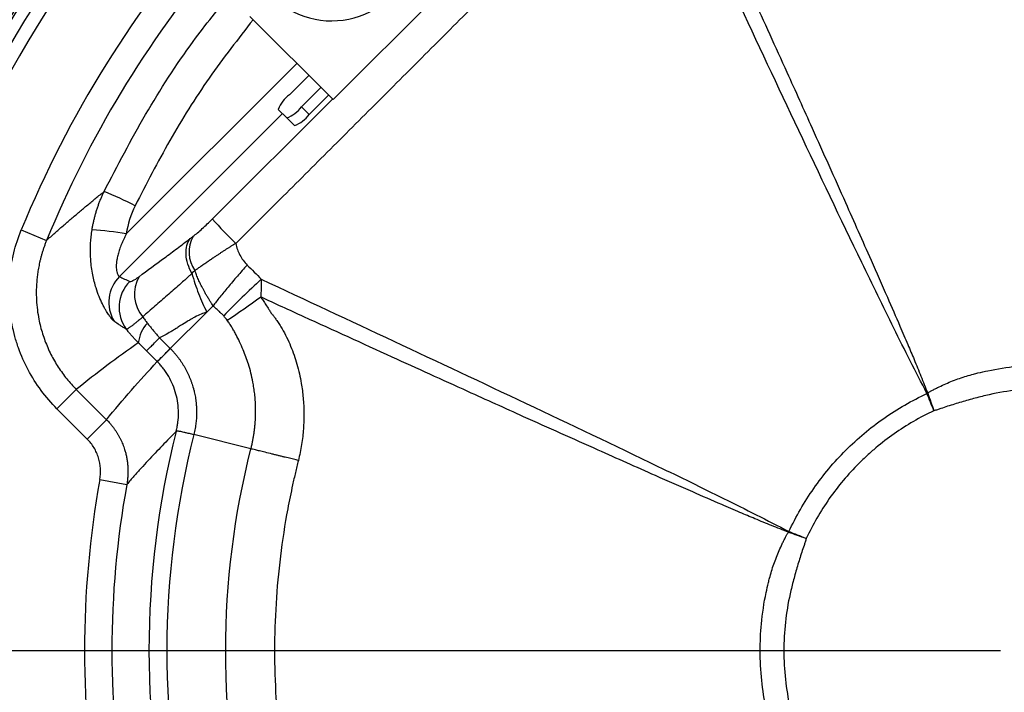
# Model space of a CAD drawing. Header units: millimetres. Extents: x 0 to 594, y 0 to 420.
# Tile 26 of 38: x 344 to 379, y 263 to 288. Entities that reach past the tile are written whole.
import ezdxf

# ---------------------------------------------------------------- set-up
doc = ezdxf.new("R2010")
doc.units = ezdxf.units.MM
doc.layers.add('SLD-0', color=7, linetype='Continuous')

# ---------------------------------------------------------------- blocks, each defined once
blk = doc.blocks.new('SW_CENTERMARKSYMBOL_1')
at = {"layer": 'SLD-0', "color": 0}
blk.add_line((-1.667, 0), (-55.486, 0), dxfattribs=at)

msp = doc.modelspace()

# ---------------------------------------------------------------- linework, layer by layer
at = {"color": 7, "linetype": 'Continuous', "lineweight": 25}
for p, q in [((354.931, 284.633), (360.918, 290.62)), ((351.896, 287.668), (354.931, 284.633)), ((347.388, 279.737), (353.608, 285.956)), ((353.338, 284.814), (354.044, 285.52)), ((354.487, 285.078), (353.781, 284.371)), ((350.527, 280.28), (354.912, 284.653)), ((354.767, 284.798), (354.061, 284.091)), ((353.081, 284.128), (347.14, 278.187)), ((353.244, 283.966), (352.932, 284.277)), ((353.781, 284.371), (354.061, 284.091)), ((353.244, 283.966), (353.524, 283.686)), ((343.557, 279.881), (344.481, 279.502)), ((350.552, 277.117), (350.325, 276.89)), ((350.325, 276.89), (348.993, 275.558)), ((348.602, 275.949), (348.993, 275.558)), ((348.517, 275.082), (348.126, 275.473)), ((344.86, 273.363), (345.565, 274.068)), ((345.565, 274.068), (346.669, 272.964)), ((345.964, 272.259), (344.86, 273.363)), ((345.964, 272.259), (346.669, 272.964)), ((351.935, 271.9), (349.854, 272.428)), ((346.424, 270.784), (347.408, 270.606))]:
    msp.add_line(p, q, dxfattribs=at)
for centre, radius, start, end in [((380.943, 264.537), 50.333, 91.871, 178.129), ((380.943, 264.537), 50.1, 91.8817, 178.1183), ((380.943, 264.537), 44.294, 107.9876, 162.0124), ((380.943, 264.537), 44.213, 107.9987, 162.0013), ((380.943, 264.537), 43.78, 109.7563, 160.2437), ((380.943, 264.537), 43.28, 109.7563, 160.2437), ((380.943, 264.537), 50, 135, 178.1137), ((380.943, 264.537), 49.5, 135, 178.0904), ((380.943, 264.537), 44.834, 135, 177.8472), ((380.943, 264.537), 44.825, 135, 177.8466), ((380.943, 264.537), 44.794, 135, 175.171), ((354.872, 290.644), 3.136, 134.5491, 315.4509), ((380.943, 264.537), 40.412, 138.4653, 157.685), ((380.943, 264.537), 39.413, 140.0703, 157.685), ((354.118, 283.803), 1.278, 127.6504, 158.1959), ((352.769, 285.152), 1.278, 291.8041, 322.3496), ((353.049, 284.872), 1.278, 291.8041, 322.3496), ((341.118, 267.852), 14.5, 62.9514, 67.8724), ((364.881, 293.134), 19.268, 221.8462, 225.5191), ((345.79, 271.375), 8.513, 79.18, 87.6506), ((350.865, 279.078), 1.186, 151.1932, 214.7152), ((348.091, 277.243), 1.339, 135.219, 210.9719), ((348.466, 277.063), 1.34, 135.3244, 216.6057), ((348.969, 277.543), 1.283, 150.2724, 220.2622), ((372.649, 255.896), 30.098, 132.5048, 136.154), ((318.601, 324.462), 57.847, 304.14881, 305.61928), ((349.053, 275.637), 1.232, 136.5497, 173.8956), ((214.386, 410.15), 190.355, 314.8006, 315.00332), ((399.083, 230.102), 49.256, 117.1328, 117.1684), ((394.29, 227.868), 49.331, 110.9843, 111.0196), ((380.943, 264.537), 32.726, 165.8462, 194.1462), ((380.943, 264.537), 32.074, 165.7575, 194.1462), ((380.943, 264.537), 35.079, 169.7423, 190.2577), ((380.943, 264.537), 34.08, 169.7423, 190.2577), ((415.378, 246.396), 49.256, 152.8316, 152.8672), ((417.611, 251.189), 49.331, 158.9804, 159.0157)]:
    msp.add_arc(centre, radius, start, end, dxfattribs=at)
for points, knots in [([(366.093, 294.099), (365.784, 293.79), (365.17, 293.173), (364.251, 292.25), (363.335, 291.332), (362.112, 290.106), (360.583, 288.573), (358.744, 286.735), (356.906, 284.896), (355.067, 283.062), (353.226, 281.224), (351.997, 280.001), (351.38, 279.387)], [0, 0, 0, 0, 0.062986, 0.125535, 0.187815, 0.250003, 0.375162, 0.500002, 0.62484, 0.75, 0.874465, 1, 1, 1, 1]), ([(376.593, 273.923), (376.389, 274.318), (376.186, 274.713), (375.784, 275.506), (375.585, 275.903), (374.993, 277.097), (374.603, 277.896), (373.443, 280.297), (372.68, 281.902), (371.161, 285.116), (370.405, 286.725), (368.898, 289.945), (368.146, 291.555), (367.395, 293.167)], [0, 0, 0, 0, 0.0625, 0.0625, 0.125, 0.125, 0.25, 0.25, 0.5, 0.5, 0.75, 0.75, 1, 1, 1, 1]), ([(368.042, 293.189), (368.283, 292.662), (369.014, 291.065), (370.164, 288.547), (371.377, 285.876), (372.508, 283.373), (373.532, 281.089), (374.446, 279.034), (375.108, 277.529), (375.556, 276.503), (375.881, 275.745), (376.138, 275.139), (376.336, 274.651), (376.498, 274.243), (376.579, 274.039), (376.62, 273.937)], [0, 0, 0, 0, 0.08246, 0.25, 0.393833, 0.499999, 0.641027, 0.74999, 0.820188, 0.874981, 0.909434, 0.937479, 0.968736, 0.984368, 1, 1, 1, 1]), ([(346.58, 281.284), (347.07, 282.229), (348.048, 284.115), (349.616, 286.537), (350.75, 287.952), (351.221, 288.54)], [0, 0, 0, 0, 0.369993, 0.738241, 1, 1, 1, 1]), ([(352.016, 287.548), (351.47, 286.848), (350.369, 285.439), (348.944, 283.159), (348.122, 281.563), (347.712, 280.766)], [0, 0, 0, 0, 0.3308703, 0.6659913, 1, 1, 1, 1]), ([(344.481, 279.502), (344.581, 279.591), (344.779, 279.769), (345.079, 280.032), (345.379, 280.29), (345.679, 280.545), (345.979, 280.795), (346.278, 281.042), (346.48, 281.204), (346.58, 281.284)], [0, 0, 0, 0, 0.146479, 0.29175, 0.435815, 0.578672, 0.720321, 0.860764, 1, 1, 1, 1]), ([(346.139, 279.881), (346.146, 279.924), (346.161, 280.011), (346.187, 280.14), (346.216, 280.27), (346.249, 280.399), (346.285, 280.528), (346.325, 280.656), (346.369, 280.784), (346.416, 280.911), (346.467, 281.036), (346.521, 281.161), (346.56, 281.243), (346.58, 281.284)], [0, 0, 0, 0, 0.0888997, 0.1783299, 0.2682495, 0.3586162, 0.449387, 0.5405181, 0.6319648, 0.7236821, 0.8156244, 0.9077458, 1, 1, 1, 1]), ([(349.826, 279.65), (349.877, 279.689), (349.931, 279.733), (350.043, 279.827), (350.101, 279.878), (350.221, 279.987), (350.283, 280.044), (350.405, 280.16), (350.466, 280.219), (350.527, 280.28)], [0, 0, 0, 0, 0.25, 0.25, 0.5, 0.5, 0.75, 0.75, 1, 1, 1, 1]), ([(344.86, 273.363), (344.651, 273.572), (344.458, 273.796), (344.106, 274.271), (343.949, 274.52), (343.674, 275.036), (343.555, 275.303), (343.407, 275.718), (343.362, 275.859), (343.284, 276.143), (343.25, 276.286), (343.164, 276.717), (343.128, 277.007), (343.107, 277.445), (343.105, 277.592), (343.111, 277.886), (343.12, 278.035), (343.163, 278.474), (343.213, 278.762), (343.353, 279.329), (343.444, 279.607), (343.557, 279.881)], [0, 0, 0, 0, 0.125, 0.125, 0.25, 0.25, 0.375, 0.375, 0.4375, 0.4375, 0.5, 0.5, 0.625, 0.625, 0.6875, 0.6875, 0.75, 0.75, 0.875, 0.875, 1, 1, 1, 1]), ([(346.942, 276.554), (346.938, 276.557), (346.93, 276.563), (346.916, 276.577), (346.9, 276.592), (346.882, 276.611), (346.863, 276.633), (346.842, 276.658), (346.803, 276.709), (346.738, 276.799), (346.655, 276.93), (346.58, 277.063), (346.497, 277.225), (346.394, 277.455), (346.268, 277.805), (346.154, 278.253), (346.098, 278.673), (346.081, 278.995), (346.079, 279.204), (346.088, 279.422), (346.106, 279.649), (346.128, 279.803), (346.139, 279.881)], [0, 0, 0, 0, 0.017638, 0.035293, 0.053001, 0.070799, 0.088721, 0.106804, 0.125082, 0.186666, 0.250244, 0.291431, 0.33379, 0.415038, 0.500143, 0.620393, 0.75024, 0.796011, 0.843895, 0.893879, 0.945932, 1, 1, 1, 1]), ([(344.481, 279.502), (344.466, 279.463), (344.434, 279.385), (344.391, 279.268), (344.352, 279.152), (344.316, 279.037), (344.283, 278.923), (344.254, 278.811), (344.228, 278.701), (344.205, 278.593), (344.184, 278.487), (344.167, 278.383), (344.152, 278.281), (344.139, 278.182), (344.118, 277.991), (344.101, 277.707), (344.107, 277.335), (344.139, 276.974), (344.192, 276.65), (344.258, 276.36), (344.332, 276.098), (344.42, 275.841), (344.523, 275.59), (344.638, 275.345), (344.766, 275.108), (344.905, 274.88), (345.056, 274.661), (345.216, 274.452), (345.385, 274.254), (345.505, 274.13), (345.565, 274.068)], [0, 0, 0, 0, 0.021591, 0.042833, 0.063711, 0.084208, 0.104312, 0.12401, 0.143288, 0.162135, 0.18054, 0.198492, 0.215983, 0.233003, 0.249544, 0.314537, 0.377953, 0.439581, 0.499241, 0.545463, 0.591742, 0.638011, 0.684204, 0.730253, 0.776092, 0.821658, 0.866889, 0.911726, 0.956114, 1, 1, 1, 1]), ([(347.388, 279.737), (347.37, 279.701), (347.333, 279.629), (347.282, 279.523), (347.236, 279.42), (347.195, 279.32), (347.159, 279.223), (347.127, 279.13), (347.1, 279.04), (347.077, 278.953), (347.058, 278.87), (347.032, 278.733), (347.016, 278.549), (347.033, 278.388), (347.058, 278.302), (347.077, 278.255), (347.099, 278.219), (347.121, 278.194), (347.133, 278.189), (347.14, 278.187)], [0, 0, 0, 0, 0.059856, 0.117353, 0.172536, 0.225458, 0.276174, 0.324752, 0.371266, 0.4158, 0.458453, 0.499334, 0.63004, 0.749686, 0.795287, 0.842667, 0.892309, 0.944634, 1, 1, 1, 1]), ([(347.855, 278.179), (348.165, 278.41), (348.473, 278.637), (348.935, 278.979), (349.089, 279.093), (349.401, 279.326), (349.559, 279.445), (349.721, 279.569)], [0, 0, 0, 0, 0.5, 0.5, 0.75, 0.75, 1, 1, 1, 1]), ([(349.783, 278.299), (349.723, 278.406), (349.671, 278.522), (349.597, 278.759), (349.574, 278.88), (349.563, 279.111), (349.574, 279.22), (349.627, 279.415), (349.669, 279.499), (349.721, 279.569)], [0, 0, 0, 0, 0.25, 0.25, 0.5, 0.5, 0.75, 0.75, 1, 1, 1, 1]), ([(351.38, 279.387), (351.352, 279.371), (351.296, 279.338), (351.21, 279.286), (351.123, 279.232), (351.035, 279.176), (350.944, 279.118), (350.853, 279.058), (350.76, 278.996), (350.666, 278.933), (350.565, 278.865), (350.456, 278.79), (350.341, 278.711), (350.225, 278.631), (350.111, 278.553), (349.998, 278.475), (349.927, 278.427), (349.891, 278.403)], [0, 0, 0, 0, 0.0492073, 0.1000041, 0.1523927, 0.2063722, 0.2619386, 0.3190849, 0.3778019, 0.4380782, 0.499902, 0.5771527, 0.6568794, 0.739057, 0.8236561, 0.910646, 1, 1, 1, 1]), ([(351.38, 279.387), (351.412, 279.239), (351.464, 279.1), (351.57, 278.902), (351.61, 278.838), (351.698, 278.716), (351.745, 278.658), (351.794, 278.6)], [0, 0, 0, 0, 0.5, 0.5, 0.75, 0.75, 1, 1, 1, 1]), ([(350.358, 277.427), (350.337, 277.462), (350.297, 277.531), (350.24, 277.632), (350.188, 277.728), (350.142, 277.817), (350.085, 277.932), (350.02, 278.073), (349.95, 278.239), (349.91, 278.349), (349.891, 278.403)], [0, 0, 0, 0, 0.113891, 0.221155, 0.321545, 0.414835, 0.500816, 0.676212, 0.8428, 1, 1, 1, 1]), ([(351.794, 278.6), (351.676, 278.468), (351.557, 278.332), (351.324, 278.062), (351.21, 277.928), (350.994, 277.67), (350.892, 277.547), (350.707, 277.317), (350.624, 277.211), (350.552, 277.117)], [0, 0, 0, 0, 0.25, 0.25, 0.5, 0.5, 0.75, 0.75, 1, 1, 1, 1]), ([(347.513, 278.005), (347.534, 277.995), (347.575, 278.005), (347.692, 278.065), (347.766, 278.113), (347.855, 278.179)], [0, 0, 0, 0, 0.5, 0.5, 1, 1, 1, 1]), ([(349.783, 278.299), (349.758, 278.275), (349.707, 278.227), (349.606, 278.134), (349.48, 278.019), (349.304, 277.862), (349.103, 277.686), (348.879, 277.493), (348.655, 277.301), (348.432, 277.108), (348.246, 276.944), (348.098, 276.812), (348.025, 276.746), (347.99, 276.714)], [0, 0, 0, 0, 0.041819, 0.083466, 0.164866, 0.250114, 0.375066, 0.500043, 0.625032, 0.75002, 0.875007, 0.939806, 1, 1, 1, 1]), ([(349.783, 278.299), (349.851, 278.046), (349.932, 277.799), (350.114, 277.327), (350.216, 277.102), (350.325, 276.89)], [0, 0, 0, 0, 0.5, 0.5, 1, 1, 1, 1]), ([(352.313, 278.085), (352.313, 278.049), (352.314, 277.976), (352.313, 277.868), (352.31, 277.759), (352.305, 277.652), (352.299, 277.544), (352.293, 277.473), (352.291, 277.438)], [0, 0, 0, 0, 0.167453, 0.334579, 0.50139, 0.667894, 0.834097, 1, 1, 1, 1]), ([(352.313, 278.085), (353.924, 277.334), (355.535, 276.582), (358.754, 275.074), (360.363, 274.318), (363.577, 272.799), (365.183, 272.036), (367.583, 270.876), (368.382, 270.487), (369.576, 269.895), (369.974, 269.696), (370.766, 269.294), (371.162, 269.09), (371.557, 268.887)], [0, 0, 0, 0, 0.25, 0.25, 0.5, 0.5, 0.75, 0.75, 0.875, 0.875, 0.9375, 0.9375, 1, 1, 1, 1]), ([(350.552, 277.117), (350.537, 277.139), (350.504, 277.19), (350.452, 277.273), (350.401, 277.354), (350.37, 277.407), (350.358, 277.427)], [0, 0, 0, 0, 0.217184, 0.500931, 0.806411, 1, 1, 1, 1]), ([(352.291, 277.438), (352.32, 277.396), (352.386, 277.302), (352.485, 277.15), (352.579, 276.999), (352.639, 276.901), (352.664, 276.861)], [0, 0, 0, 0, 0.223898, 0.500018, 0.792215, 1, 1, 1, 1]), ([(371.543, 268.859), (371.441, 268.9), (371.237, 268.982), (370.828, 269.143), (370.341, 269.342), (369.734, 269.598), (368.977, 269.924), (367.95, 270.371), (366.446, 271.034), (364.39, 271.948), (362.107, 272.972), (359.603, 274.103), (356.932, 275.316), (354.415, 276.465), (352.817, 277.197), (352.291, 277.438)], [0, 0, 0, 0, 0.015632, 0.031264, 0.062521, 0.090565, 0.125019, 0.179811, 0.25001, 0.358972, 0.500001, 0.606166, 0.75, 0.917539, 1, 1, 1, 1]), ([(350.942, 276.746), (350.91, 276.778), (350.858, 276.832), (350.794, 276.894), (350.727, 276.958), (350.65, 277.03), (350.583, 277.089), (350.552, 277.117)], [0, 0, 0, 0, 0.2504837, 0.4173103, 0.5004236, 0.7669646, 1, 1, 1, 1]), ([(347.99, 276.714), (347.973, 276.699), (347.939, 276.669), (347.889, 276.625), (347.839, 276.583), (347.789, 276.541), (347.74, 276.5), (347.692, 276.461), (347.645, 276.424), (347.601, 276.39), (347.559, 276.359), (347.52, 276.332), (347.485, 276.308), (347.454, 276.289), (347.427, 276.275), (347.405, 276.266), (347.395, 276.264), (347.39, 276.264)], [0, 0, 0, 0, 0.051658, 0.105562, 0.161719, 0.220128, 0.280779, 0.343652, 0.408716, 0.475928, 0.54523, 0.616554, 0.689814, 0.764911, 0.841729, 0.92014, 1, 1, 1, 1]), ([(347.99, 276.714), (348.017, 276.674), (348.071, 276.597), (348.129, 276.521), (348.158, 276.484)], [0, 0, 0, 0, 0.501373, 1, 1, 1, 1]), ([(350.325, 276.89), (350.191, 276.847), (350.011, 276.77), (349.805, 276.658), (349.752, 276.629), (349.738, 276.621), (349.734, 276.618), (349.732, 276.617), (349.732, 276.617), (349.732, 276.617), (349.731, 276.616), (349.724, 276.612), (349.688, 276.591), (349.574, 276.521), (349.377, 276.398), (349.231, 276.306), (349.191, 276.281), (349.18, 276.274), (349.174, 276.271), (349.173, 276.27), (349.17, 276.268), (349.158, 276.261), (349.105, 276.227), (348.893, 276.098), (348.721, 276.005), (348.602, 275.949)], [0, 0, 0, 0, 0.25, 0.3125, 0.328125, 0.332031, 0.333984, 0.333984, 0.334961, 0.334961, 0.335937, 0.34375, 0.375, 0.5, 0.625, 0.65625, 0.664062, 0.667969, 0.667969, 0.669922, 0.669922, 0.671875, 0.6875, 0.75, 1, 1, 1, 1]), ([(351.935, 271.9), (351.946, 271.945), (351.968, 272.035), (351.997, 272.17), (352.022, 272.303), (352.044, 272.435), (352.062, 272.565), (352.077, 272.694), (352.089, 272.821), (352.098, 272.947), (352.104, 273.072), (352.107, 273.195), (352.108, 273.317), (352.106, 273.437), (352.101, 273.556), (352.094, 273.673), (352.085, 273.788), (352.073, 273.902), (352.059, 274.014), (352.044, 274.124), (352.026, 274.232), (351.974, 274.522), (351.865, 274.955), (351.687, 275.441), (351.528, 275.797), (351.413, 276.024), (351.319, 276.199), (351.242, 276.332), (351.16, 276.462), (351.102, 276.547), (351.073, 276.589)], [0, 0, 0, 0, 0.028476, 0.056498, 0.084087, 0.111262, 0.138044, 0.164449, 0.190493, 0.21619, 0.241556, 0.266601, 0.291339, 0.315793, 0.339966, 0.363853, 0.387493, 0.410829, 0.43378, 0.456324, 0.478476, 0.500247, 0.636585, 0.750369, 0.815827, 0.874785, 0.905942, 0.937165, 0.96872, 1, 1, 1, 1]), ([(352.664, 276.861), (352.685, 276.835), (352.733, 276.778), (352.806, 276.684), (352.89, 276.567), (352.981, 276.431), (353.103, 276.23), (353.241, 275.97), (353.435, 275.543), (353.628, 274.985), (353.752, 274.437), (353.814, 274.025), (353.843, 273.757), (353.862, 273.483), (353.87, 273.204), (353.867, 272.92), (353.852, 272.634), (353.825, 272.345), (353.785, 272.054), (353.733, 271.764), (353.689, 271.571), (353.666, 271.475)], [0, 0, 0, 0, 0.017931, 0.03892, 0.063007, 0.094159, 0.125381, 0.187805, 0.250004, 0.37327, 0.499848, 0.546458, 0.594043, 0.642531, 0.691842, 0.741882, 0.792553, 0.843779, 0.895486, 0.947591, 1, 1, 1, 1]), ([(347.39, 276.264), (347.352, 276.286), (347.281, 276.328), (347.181, 276.392), (347.092, 276.45), (347.013, 276.504), (346.965, 276.538), (346.942, 276.554)], [0, 0, 0, 0, 0.24239, 0.463616, 0.663644, 0.842447, 1, 1, 1, 1]), ([(347.828, 275.768), (347.797, 275.799), (347.735, 275.861), (347.646, 275.957), (347.558, 276.056), (347.472, 276.158), (347.417, 276.229), (347.39, 276.264)], [0, 0, 0, 0, 0.197613, 0.396473, 0.596526, 0.797721, 1, 1, 1, 1]), ([(348.158, 276.484), (348.188, 276.447), (348.247, 276.373), (348.335, 276.264), (348.424, 276.157), (348.513, 276.052), (348.573, 275.984), (348.602, 275.949)], [0, 0, 0, 0, 0.20436, 0.406541, 0.606536, 0.804351, 1, 1, 1, 1]), ([(348.126, 275.473), (348.141, 275.488), (348.189, 275.536), (348.352, 275.7), (348.467, 275.814), (348.602, 275.949)], [0, 0, 0, 0, 0.5, 0.5, 1, 1, 1, 1]), ([(348.517, 275.082), (348.532, 275.097), (348.581, 275.146), (348.743, 275.308), (348.855, 275.42), (348.993, 275.558)], [0, 0, 0, 0, 0.5, 0.5, 1, 1, 1, 1]), ([(348.996, 275.556), (349.02, 275.531), (349.07, 275.481), (349.14, 275.402), (349.209, 275.322), (349.274, 275.239), (349.337, 275.155), (349.397, 275.068), (349.454, 274.98), (349.509, 274.89), (349.561, 274.797), (349.61, 274.702), (349.656, 274.606), (349.699, 274.508), (349.738, 274.409), (349.774, 274.309), (349.807, 274.208), (349.833, 274.121), (349.853, 274.043), (349.871, 273.97), (349.89, 273.882), (349.909, 273.779), (349.927, 273.66), (349.942, 273.527), (349.952, 273.378), (349.955, 273.215), (349.949, 273.037), (349.933, 272.846), (349.903, 272.641), (349.87, 272.501), (349.854, 272.428)], [0, 0, 0, 0, 0.031234, 0.062356, 0.093398, 0.124396, 0.155386, 0.186399, 0.217459, 0.248588, 0.279839, 0.31127, 0.342805, 0.374272, 0.405632, 0.436941, 0.468231, 0.49953, 0.517377, 0.539536, 0.566035, 0.596922, 0.632274, 0.672119, 0.716103, 0.764182, 0.816426, 0.872986, 0.934073, 1, 1, 1, 1]), ([(349.209, 272.535), (349.212, 272.549), (349.22, 272.581), (349.235, 272.645), (349.254, 272.743), (349.284, 272.937), (349.301, 273.22), (349.276, 273.564), (349.207, 273.905), (349.096, 274.23), (348.968, 274.49), (348.846, 274.684), (348.746, 274.825), (348.637, 274.958), (348.558, 275.04), (348.518, 275.081)], [0, 0, 0, 0, 0.016339, 0.03591, 0.071663, 0.125146, 0.250029, 0.379012, 0.500364, 0.627559, 0.751136, 0.813825, 0.876281, 0.938379, 1, 1, 1, 1]), ([(376.801, 274.042), (376.84, 274.062), (376.92, 274.103), (377.081, 274.183), (377.366, 274.314), (377.782, 274.477), (378.176, 274.596), (378.522, 274.684), (379.041, 274.802), (379.869, 274.931), (380.909, 274.985), (381.983, 274.934), (382.812, 274.81), (383.363, 274.684), (383.709, 274.596), (384.104, 274.477), (384.519, 274.314), (384.804, 274.183), (384.965, 274.104), (385.045, 274.062), (385.085, 274.042)], [0, 0, 0, 0, 0.0156181, 0.0315227, 0.0628957, 0.125328, 0.1876625, 0.2072236, 0.2502062, 0.3740413, 0.5000013, 0.6143099, 0.7497821, 0.7927732, 0.8123328, 0.8746718, 0.9371056, 0.9684781, 0.9843818, 1, 1, 1, 1]), ([(385.036, 273.288), (384.993, 273.3), (384.951, 273.311), (384.868, 273.338), (384.827, 273.353), (384.702, 273.396), (384.619, 273.424), (384.37, 273.506), (384.202, 273.558), (383.867, 273.657), (383.698, 273.704), (383.36, 273.795), (383.19, 273.838), (382.677, 273.952), (382.329, 274.01), (381.636, 274.085), (380.943, 274.123), (380.249, 274.085), (379.556, 274.01), (379.208, 273.952), (378.695, 273.838), (378.525, 273.795), (378.187, 273.704), (378.019, 273.657), (377.683, 273.558), (377.516, 273.506), (377.266, 273.424), (377.183, 273.396), (377.059, 273.353), (377.018, 273.338), (376.934, 273.311), (376.892, 273.3), (376.85, 273.288)], [0, 0, 0, 0, 0.015625, 0.015625, 0.03125, 0.03125, 0.0625, 0.0625, 0.125, 0.125, 0.1875, 0.1875, 0.25, 0.25, 0.375, 0.375, 0.5, 0.625, 0.625, 0.75, 0.75, 0.8125, 0.8125, 0.875, 0.875, 0.9375, 0.9375, 0.96875, 0.96875, 0.984375, 0.984375, 1, 1, 1, 1]), ([(371.563, 268.884), (371.817, 269.433), (372.12, 269.96), (372.814, 270.953), (373.595, 271.885), (374.526, 272.666), (375.519, 273.359), (376.046, 273.662), (376.596, 273.917)], [0, 0, 0, 0, 0.25, 0.25, 0.5, 0.75, 0.75, 1, 1, 1, 1]), ([(376.62, 273.937), (376.634, 273.947), (376.648, 273.957), (376.677, 273.977), (376.692, 273.986), (376.723, 274.003), (376.738, 274.011), (376.769, 274.027), (376.785, 274.034), (376.801, 274.042)], [0, 0, 0, 0, 0.25, 0.25, 0.5, 0.5, 0.75, 0.75, 1, 1, 1, 1]), ([(376.85, 273.288), (376.338, 273.049), (375.855, 272.768), (375.17, 272.288), (374.948, 272.119), (374.627, 271.849), (374.521, 271.756), (374.313, 271.566), (374.211, 271.468), (373.713, 270.97), (373.355, 270.543), (372.874, 269.858), (372.724, 269.622), (372.442, 269.137), (372.311, 268.886), (372.191, 268.63)], [0, 0, 0, 0, 0.25, 0.25, 0.375, 0.375, 0.4375, 0.4375, 0.5, 0.5, 0.75, 0.75, 0.875, 0.875, 1, 1, 1, 1]), ([(346.669, 272.964), (346.691, 272.942), (346.735, 272.897), (346.799, 272.826), (346.861, 272.752), (346.92, 272.675), (346.977, 272.596), (347.032, 272.513), (347.084, 272.429), (347.133, 272.342), (347.179, 272.252), (347.221, 272.161), (347.261, 272.067), (347.297, 271.972), (347.333, 271.864), (347.368, 271.741), (347.4, 271.599), (347.426, 271.45), (347.443, 271.292), (347.451, 271.128), (347.449, 270.957), (347.436, 270.782), (347.417, 270.665), (347.408, 270.606)], [0, 0, 0, 0, 0.036725, 0.073821, 0.111271, 0.149055, 0.187152, 0.225539, 0.264193, 0.303089, 0.342203, 0.381507, 0.420975, 0.460578, 0.500289, 0.553828, 0.610188, 0.669267, 0.730937, 0.795042, 0.8614, 0.929799, 1, 1, 1, 1]), ([(346.424, 270.784), (346.448, 270.916), (346.456, 271.05), (346.44, 271.316), (346.415, 271.45), (346.356, 271.641), (346.332, 271.703), (346.277, 271.826), (346.246, 271.886), (346.142, 272.058), (346.059, 272.163), (345.964, 272.259)], [0, 0, 0, 0, 0.25, 0.25, 0.5, 0.5, 0.625, 0.625, 0.75, 0.75, 1, 1, 1, 1]), ([(349.209, 272.535), (349.124, 272.45), (348.953, 272.278), (348.698, 272.016), (348.441, 271.747), (348.183, 271.472), (347.925, 271.19), (347.666, 270.901), (347.494, 270.704), (347.408, 270.606)], [0, 0, 0, 0, 0.137024, 0.275992, 0.416904, 0.559761, 0.704563, 0.851309, 1, 1, 1, 1]), ([(349.21, 272.539), (349.211, 272.54), (349.211, 272.543), (349.212, 272.546), (349.214, 272.549), (349.215, 272.551), (349.217, 272.553), (349.219, 272.555), (349.221, 272.557), (349.224, 272.558), (349.227, 272.559), (349.232, 272.56), (349.237, 272.56), (349.244, 272.56), (349.254, 272.56), (349.267, 272.558), (349.291, 272.554), (349.331, 272.546), (349.396, 272.533), (349.483, 272.513), (349.58, 272.491), (349.701, 272.463), (349.795, 272.442), (349.854, 272.428)], [0, 0, 0, 0, 0.003738, 0.009111, 0.016241, 0.025182, 0.035963, 0.048605, 0.063123, 0.07953, 0.097839, 0.118062, 0.140208, 0.164289, 0.200464, 0.241283, 0.28677, 0.385193, 0.500766, 0.618649, 0.750583, 0.841919, 1, 1, 1, 1]), ([(351.935, 257.174), (351.325, 259.577), (351.015, 262.057), (351.015, 267.017), (351.325, 269.496), (351.935, 271.9)], [0, 0, 0, 0, 0.5, 0.5, 1, 1, 1, 1]), ([(353.666, 271.475), (353.637, 271.482), (353.578, 271.497), (353.486, 271.52), (353.388, 271.544), (353.286, 271.569), (353.179, 271.595), (353.067, 271.623), (352.952, 271.651), (352.834, 271.68), (352.663, 271.722), (352.463, 271.771), (352.26, 271.821), (352.112, 271.857), (352.009, 271.882), (351.956, 271.895), (351.935, 271.9)], [0, 0, 0, 0, 0.043718, 0.090387, 0.140027, 0.192651, 0.24826, 0.306842, 0.36837, 0.4328, 0.50007, 0.653596, 0.780168, 0.879781, 0.952872, 1, 1, 1, 1]), ([(353.666, 271.475), (353.629, 271.327), (353.593, 271.18), (353.523, 270.887), (353.422, 270.447), (353.214, 269.426), (353.081, 268.559), (352.868, 266.831), (352.798, 265.687), (352.797, 263.399), (352.866, 262.255), (353.149, 259.952), (353.363, 258.792), (353.663, 257.612)], [0, 0, 0, 0, 0.03125, 0.03125, 0.0625, 0.125, 0.25, 0.25, 0.5, 0.5, 0.75, 0.75, 1, 1, 1, 1]), ([(371.438, 260.395), (371.417, 260.434), (371.376, 260.514), (371.297, 260.675), (371.166, 260.96), (371.003, 261.376), (370.883, 261.771), (370.795, 262.116), (370.677, 262.635), (370.549, 263.463), (370.495, 264.504), (370.545, 265.577), (370.67, 266.406), (370.795, 266.957), (370.883, 267.303), (371.003, 267.698), (371.166, 268.113), (371.297, 268.398), (371.376, 268.559), (371.417, 268.639), (371.438, 268.679)], [0, 0, 0, 0, 0.015618, 0.031523, 0.062896, 0.125328, 0.187663, 0.207224, 0.250206, 0.374041, 0.500001, 0.61431, 0.749782, 0.792773, 0.812333, 0.874672, 0.937106, 0.968478, 0.984382, 1, 1, 1, 1]), ([(371.438, 268.679), (371.445, 268.695), (371.453, 268.71), (371.468, 268.742), (371.477, 268.757), (371.494, 268.787), (371.503, 268.802), (371.522, 268.831), (371.533, 268.845), (371.543, 268.859)], [0, 0, 0, 0, 0.25, 0.25, 0.5, 0.5, 0.75, 0.75, 1, 1, 1, 1]), ([(372.191, 268.63), (372.18, 268.588), (372.168, 268.545), (372.142, 268.462), (372.127, 268.421), (372.083, 268.297), (372.055, 268.214), (371.973, 267.964), (371.922, 267.796), (371.823, 267.461), (371.775, 267.292), (371.685, 266.954), (371.642, 266.785), (371.528, 266.272), (371.47, 265.923), (371.394, 265.23), (371.357, 264.537), (371.394, 263.843), (371.47, 263.15), (371.528, 262.802), (371.642, 262.289), (371.685, 262.119), (371.775, 261.781), (371.823, 261.613), (371.922, 261.277), (371.973, 261.11), (372.055, 260.86), (372.083, 260.777), (372.127, 260.653), (372.142, 260.612), (372.168, 260.528), (372.18, 260.486), (372.191, 260.444)], [0, 0, 0, 0, 0.015625, 0.015625, 0.03125, 0.03125, 0.0625, 0.0625, 0.125, 0.125, 0.1875, 0.1875, 0.25, 0.25, 0.375, 0.375, 0.5, 0.625, 0.625, 0.75, 0.75, 0.8125, 0.8125, 0.875, 0.875, 0.9375, 0.9375, 0.96875, 0.96875, 0.984375, 0.984375, 1, 1, 1, 1])]:
    msp.add_open_spline(points, degree=3, knots=knots, dxfattribs=at)
for points in [[(347.712, 280.766), (347.553, 280.439), (347.445, 280.096), (347.388, 279.737)], [(349.721, 279.569), (349.756, 279.595), (349.791, 279.622), (349.826, 279.65)], [(349.891, 278.403), (349.855, 278.368), (349.819, 278.334), (349.783, 278.299)], [(351.794, 278.6), (351.974, 278.436), (352.148, 278.265), (352.313, 278.085)], [(347.14, 278.187), (347.26, 278.122), (347.384, 278.061), (347.513, 278.005)], [(351.073, 276.589), (351.033, 276.645), (350.989, 276.696), (350.942, 276.746)], [(347.828, 275.768), (347.058, 275.23), (346.303, 274.663), (345.565, 274.068)], [(348.126, 275.473), (348.027, 275.573), (347.927, 275.671), (347.828, 275.768)], [(348.993, 275.558), (348.994, 275.558), (348.995, 275.557), (348.996, 275.556)], [(346.669, 272.964), (347.259, 273.691), (347.877, 274.397), (348.518, 275.081)], [(348.518, 275.081), (348.518, 275.081), (348.518, 275.082), (348.517, 275.082)], [(376.596, 273.917), (376.595, 273.919), (376.594, 273.921), (376.593, 273.923)], [(376.85, 273.288), (376.765, 273.498), (376.681, 273.708), (376.596, 273.917)], [(376.62, 273.937), (376.621, 273.934), (376.623, 273.931), (376.624, 273.928)], [(376.624, 273.928), (376.702, 273.716), (376.777, 273.502), (376.85, 273.288)], [(349.21, 272.539), (349.21, 272.538), (349.209, 272.536), (349.209, 272.535)], [(349.854, 272.428), (349.854, 272.428), (349.854, 272.428), (349.854, 272.428)], [(371.552, 268.856), (371.549, 268.857), (371.546, 268.858), (371.543, 268.859)], [(372.191, 268.63), (371.977, 268.702), (371.764, 268.777), (371.552, 268.856)], [(371.557, 268.887), (371.559, 268.886), (371.561, 268.885), (371.563, 268.884)], [(372.191, 268.63), (371.982, 268.714), (371.772, 268.799), (371.563, 268.884)]]:
    msp.add_open_spline(points, degree=3, dxfattribs=at)

# ---------------------------------------------------------------- block references
at = {"layer": 'SLD-0', "color": 7}
msp.add_blockref('SW_CENTERMARKSYMBOL_1', (380.943, 264.537), dxfattribs=at)

doc.saveas('drawing.dxf')
